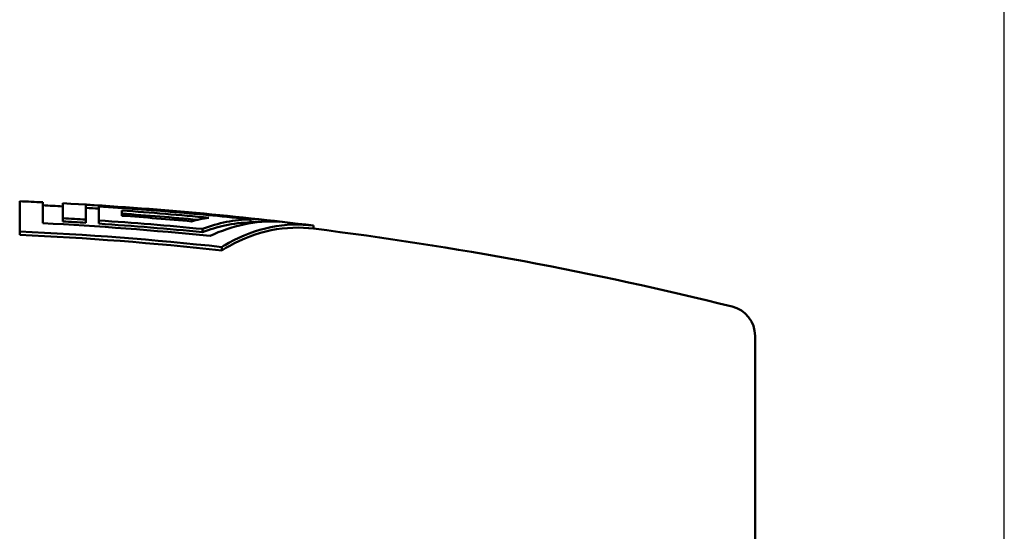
# Model space of a CAD drawing. Header units: millimetres. Extents: x 0 to 1891, y -60 to 594.
# Tile 113 of 118: x 628 to 661, y 400 to 417. Entities that reach past the tile are written whole.
import ezdxf

# ---------------------------------------------------------------- set-up
doc = ezdxf.new("R2010")
doc.units = ezdxf.units.MM
doc.layers.add('Bemaßung (ISO)', color=7, linetype='Continuous', lineweight=25)
doc.layers.add('Sichtbar (ISO)', color=7, linetype='Continuous', lineweight=50)
doc.styles.add('Notiztext (DIN)', font='isocpeur.ttf')
doc.dimstyles.new('Standard (DIN)', dxfattribs={"dimtxt": 3.5, "dimasz": 2.5, "dimexe": 2, "dimexo": 0.5, "dimgap": 0.5, "dimtad": 1, "dimrnd": 1e-08, "dimtxsty": 'Notiztext (DIN)', "dimcen": 0.09, "dimdle": 10, "dimclrd": 256, "dimclre": 256, "dimclrt": 256, "dimadec": 0, "dimazin": 0, "dimtfac": 1, "dimtmove": 0, "dimatfit": 3, "dimfxl": 1, "dimtolj": 1, "dimtzin": 0, "dimlwd": -1, "dimlwe": -1, "dimarcsym": 0})

# ---------------------------------------------------------------- blocks, each defined once
blk = doc.blocks.new('*D22')
at = {"layer": 'Bemaßung (ISO)', "transparency": 16777216}
for p, q in [((483.604, 526.025), (483.604, 554.842)), ((660.585, 397.318), (660.585, 554.842)), ((486.104, 552.842), (658.085, 552.842))]:
    blk.add_line(p, q, dxfattribs=at)
for points in [[(486.104, 553.258), (486.104, 552.425), (483.604, 552.842)], [(658.085, 553.258), (658.085, 552.425), (660.585, 552.842)]]:
    blk.add_solid(points, dxfattribs=at)
at = {"layer": 'Defpoints', "color": 0, "transparency": 16777216}
for p in [(660.585, 552.842), (483.604, 525.525), (660.585, 396.818)]:
    blk.add_point(p, dxfattribs=at)
at = {"layer": 'Bemaßung (ISO)', "transparency": 16777216, "insert": (566.057, 557.542), "char_height": 3.5, "attachment_point": 1, "style": 'Notiztext (DIN)'}
blk.add_mtext('\\A1;176,98', dxfattribs=at)

msp = doc.modelspace()

# ---------------------------------------------------------------- linework, layer by layer
at = {"layer": 'Sichtbar (ISO)'}
for p, q in [((628.041, 409.698), (628.041, 410.696)), ((628.802, 410.662), (628.802, 409.971)), ((629.467, 410.134), (629.467, 410.628)), ((630.228, 410.578), (630.228, 410.089)), ((630.657, 410.061), (630.657, 410.525)), ((631.418, 410.389), (631.418, 410.219)), ((629.467, 410.134), (629.467, 410.029)), ((630.228, 410.089), (630.228, 409.984)), ((630.657, 410.061), (630.657, 409.956)), ((635.675, 410.097), (635.675, 409.996)), ((634.087, 409.779), (634.087, 409.674)), ((637.754, 409.891), (637.754, 409.791)), ((628.041, 409.698), (628.041, 409.588)), ((634.723, 409.182), (634.723, 409.07)), ((652.347, 398.771), (652.347, 406.243))]:
    msp.add_line(p, q, dxfattribs=at)
for centre, radius, start, end in [((623.207, 293.277), 117.518, 87.27082, 87.64221), ((623.207, 293.277), 117.418, 86.94358, 87.26849), ((623.207, 293.277), 117.518, 82.8894, 86.94618), ((623.208, 293.363), 117.425, 83.44219, 86.57237), ((623.222, 294.678), 116.001, 84.52367, 85.94817), ((623.227, 298.527), 111.781, 86.40914, 86.79989), ((623.222, 294.706), 115.871, 84.70004, 85.94384), ((623.241, 296.632), 113.881, 84.72158, 85.88218), ((623.207, 293.277), 117.418, 76.01218, 82.88331), ((651.347, 406.243), 1, 0, 76.0122)]:
    msp.add_arc(centre, radius, start, end, dxfattribs=at)
for points in [[(630.228, 410.478), (630.371, 410.469), (630.514, 410.46), (630.657, 410.451)], [(634.337, 409.548), (632.477, 409.737), (630.622, 409.876), (628.802, 409.971)], [(630.228, 409.984), (629.974, 410), (629.72, 410.014), (629.467, 410.029)], [(630.657, 409.956), (631.793, 409.878), (632.938, 409.785), (634.087, 409.674)], [(635.675, 410.024), (635.745, 410.016), (635.816, 410.009), (635.886, 410.001)], [(628.041, 409.698), (630.229, 409.596), (632.476, 409.427), (634.723, 409.182)], [(628.041, 409.588), (630.229, 409.485), (632.477, 409.316), (634.723, 409.07)]]:
    msp.add_open_spline(points, degree=3, dxfattribs=at)
for points, knots in [([(635.675, 410.097), (634.841, 410.186), (634.005, 410.266), (632.332, 410.409), (631.495, 410.472), (630.657, 410.525)], [-0.5036681, -0.5036681, -0.5036681, -0.5036681, -0.2518349, -0.2518349, -0.000001, -0.000001, -0.000001, -0.000001]), ([(630.657, 410.061), (631.23, 410.023), (631.802, 409.981), (632.945, 409.887), (633.516, 409.835), (634.087, 409.779)], [-0.3441653, -0.3441653, -0.3441653, -0.3441653, -0.1720834, -0.1720834, -0.0000018, -0.0000018, -0.0000018, -0.0000018]), ([(634.292, 410.149), (634.196, 410.136), (634.1, 410.119), (633.908, 410.079), (633.813, 410.056), (633.717, 410.03)], [-0.1054868, -0.1054868, -0.1054868, -0.1054868, -0.052744, -0.052744, -0.000001, -0.000001, -0.000001, -0.000001]), ([(634.087, 409.779), (634.348, 409.881), (634.612, 409.958), (635.142, 410.063), (635.409, 410.092), (635.675, 410.097)], [-0.2881115, -0.2881115, -0.2881115, -0.2881115, -0.1440548, -0.1440548, -0.0000037, -0.0000037, -0.0000037, -0.0000037]), ([(634.087, 409.674), (634.326, 409.767), (634.573, 409.843), (635.107, 409.958), (635.395, 409.99), (635.675, 409.996)], [-5.2151605, -5.2151605, -5.2151605, -5.2151605, -5.0915724, -5.0915724, -4.9489403, -4.9489403, -4.9489403, -4.9489403]), ([(636.618, 410.02), (636.243, 410.041), (635.845, 410.015), (635.068, 409.851), (634.69, 409.718), (634.337, 409.548)], [-1.6901973, -1.6901973, -1.6901973, -1.6901973, -1.4936841, -1.4936841, -1.303464, -1.303464, -1.303464, -1.303464]), ([(634.723, 409.182), (634.802, 409.231), (634.881, 409.277), (635.383, 409.555), (635.859, 409.739), (636.823, 409.935), (637.31, 409.947), (637.754, 409.891)], [1.1999124, 1.1999124, 1.1999124, 1.1999124, 1.2436561, 1.2436561, 1.4839478, 1.4839478, 1.7242395, 1.7242395, 1.7242395, 1.7242395]), ([(634.723, 409.07), (634.812, 409.126), (634.899, 409.178), (635.406, 409.458), (635.878, 409.64), (636.832, 409.834), (637.315, 409.845), (637.754, 409.791)], [-5.2834664, -5.2834664, -5.2834664, -5.2834664, -5.2346156, -5.2346156, -4.9967107, -4.9967107, -4.7588058, -4.7588058, -4.7588058, -4.7588058])]:
    msp.add_open_spline(points, degree=3, knots=knots, dxfattribs=at)

# ---------------------------------------------------------------- dimensions: what is measured, and where the dimension line sits
at = {"layer": 'Bemaßung (ISO)'}
dim = msp.add_linear_dim(base=(660.585, 552.842), p1=(483.604, 525.525), p2=(660.585, 396.818), dimstyle='Standard (DIN)', override={"dimgap": 0.5, "dimdec": 2, "dimtol": 0, "dimlim": 0, "dimtp": 0, "dimtm": 0, "dimtdec": 2, "dimtofl": 0, "dimatfit": 1}, dxfattribs=at)
dim.commit()
dim.dimension.update_dxf_attribs({"geometry": '*D22', "text_midpoint": (572.095, 552.842), "dimtype": 160})

doc.saveas('drawing.dxf')
